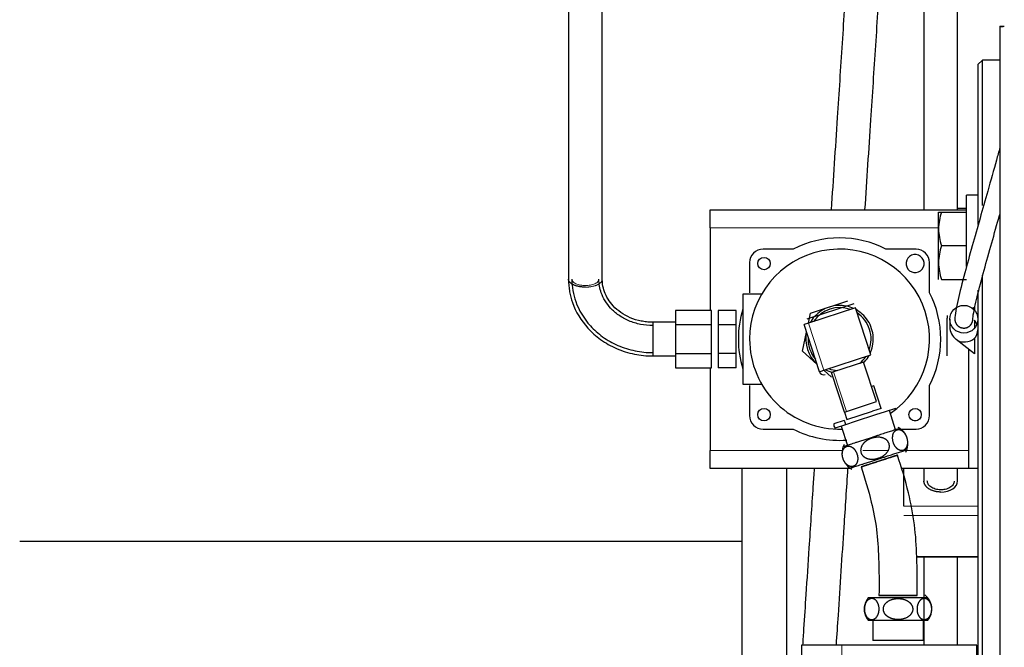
# Model space of a CAD drawing. Header units: inches. Extents: x 0 to 29700, y -16 to 21000.
# Tile 54 of 256: x 8160 to 8598, y 9854 to 10133. Entities that reach past the tile are written whole.
import ezdxf

# ---------------------------------------------------------------- set-up
doc = ezdxf.new("R2010")
doc.units = ezdxf.units.IN
doc.layers.add('254', color=7, linetype='Continuous', true_color=0xffffff)

msp = doc.modelspace()

# ---------------------------------------------------------------- linework, layer by layer
at = {"layer": '254', "color": 2, "linetype": 'Continuous', "lineweight": 25}
for p, q in [((8595.989, 10129.612), (8595.989, 8659.512)), ((8588.251, 10114.562), (8586.251, 10112.562)), ((8586.251, 10112.562), (8586.251, 10041.44)), ((8595.989, 10114.562), (8588.251, 10114.562)), ((8588.251, 10049.985), (8588.251, 10114.562)), ((8586.251, 10054.539), (8581.251, 10054.539)), ((8581.251, 10022.905), (8581.251, 10054.539)), ((8467.251, 10048.062), (8581.25, 10048.062)), ((8467.251, 10040.062), (8467.251, 10048.062)), ((8568.751, 10039.539), (8568.751, 10047.039)), ((8570.09, 10047.039), (8581.251, 10047.039)), ((8577.251, 10048.769), (8581.251, 10048.769)), ((8467.251, 10040.062), (8467.251, 10003.263)), ((8568.751, 10024.539), (8568.751, 10039.539)), ((8504.135, 10030.562), (8490.751, 10030.562)), ((8558.751, 10030.562), (8545.366, 10030.562)), ((8581.251, 10032.039), (8570.09, 10032.039)), ((8484.751, 10024.562), (8484.751, 10011.178)), ((8564.751, 10011.178), (8564.751, 10024.562)), ((8568.751, 10017.039), (8568.751, 10024.539)), ((8570.09, 10017.039), (8581.251, 10017.039)), ((8588.251, 8674.562), (8588.251, 10019.029)), ((8586.251, 10012.288), (8586.251, 8676.562)), ((8490.11, 10010.562), (8481.751, 10010.562)), ((8481.751, 10010.562), (8481.751, 9970.562)), ((8511.879, 10002.152), (8528.352, 10007.504)), ((8467.751, 10003.264), (8451.751, 10003.264)), ((8451.751, 10003.264), (8451.751, 9996.913)), ((8467.751, 9996.913), (8467.751, 10003.264)), ((8470.751, 10003.264), (8470.751, 9996.913)), ((8478.751, 10003.264), (8470.751, 10003.264)), ((8478.751, 9996.913), (8478.751, 10003.264)), ((8510.272, 9999.527), (8531.195, 10006.325)), ((8531.813, 10004.423), (8510.89, 9997.624)), ((8538.611, 9983.5), (8531.813, 10004.423)), ((8583.841, 10004.269), (8584.751, 10004.717)), ((8584.751, 10004.717), (8584.751, 10003.413)), ((8510.919, 9997.634), (8511.879, 10002.152)), ((8572.651, 10001.12), (8572.651, 9999.914)), ((8572.651, 9992.12), (8572.651, 9999.914)), ((8573.751, 9999.413), (8573.751, 9995.94)), ((8584.751, 9998.938), (8584.751, 9995.412)), ((8451.751, 9996.913), (8451.751, 9984.211)), ((8467.751, 9996.913), (8451.751, 9996.913)), ((8467.751, 9984.211), (8467.751, 9996.913)), ((8470.751, 9996.913), (8470.751, 9984.211)), ((8478.751, 9996.913), (8470.751, 9996.913)), ((8478.751, 9984.211), (8478.751, 9996.913)), ((8508.278, 9985.21), (8510.074, 9993.662)), ((8510.89, 9997.624), (8508.988, 9997.006)), ((8515.786, 9976.083), (8508.988, 9997.006)), ((8572.651, 9984.325), (8572.651, 9992.12)), ((8584.751, 9984.037), (8576.613, 9990.36)), ((8584.751, 9990.938), (8584.751, 9984.037)), ((8514.699, 9979.428), (8508.278, 9985.21)), ((8582.251, 9941.062), (8582.251, 9985.98)), ((8451.751, 9984.211), (8451.751, 9977.86)), ((8451.751, 9984.211), (8467.751, 9984.211)), ((8467.751, 9977.86), (8467.751, 9984.211)), ((8470.751, 9984.211), (8470.751, 9977.86)), ((8478.751, 9984.211), (8470.751, 9984.211)), ((8478.751, 9977.86), (8478.751, 9984.211)), ((8517.688, 9976.701), (8538.611, 9983.5)), ((8572.651, 9983.12), (8572.651, 9984.325)), ((8451.751, 9977.86), (8467.751, 9977.86)), ((8467.251, 9977.861), (8467.251, 9941.062)), ((8478.751, 9977.86), (8470.751, 9977.86)), ((8515.786, 9976.083), (8517.688, 9976.701)), ((8521.15, 9973.62), (8517.717, 9976.711)), ((8522.111, 9976.035), (8521.159, 9975.726)), ((8535.425, 9980.361), (8522.111, 9976.035)), ((8541.142, 9962.767), (8535.425, 9980.361)), ((8526.876, 9958.132), (8521.159, 9975.726)), ((8481.751, 9970.562), (8490.11, 9970.562)), ((8484.751, 9969.947), (8484.751, 9956.562)), ((8539.93, 9969.733), (8538.979, 9969.424)), ((8543.175, 9959.747), (8539.93, 9969.733)), ((8564.751, 9956.562), (8564.751, 9969.947)), ((8527.827, 9958.441), (8541.142, 9962.767)), ((8527.958, 9954.803), (8539.371, 9958.511)), ((8543.175, 9959.747), (8539.371, 9958.511)), ((8549.587, 9959.728), (8545.02, 9958.244)), ((8549.665, 9950.29), (8546.884, 9958.849)), ((8549.811, 9959.801), (8549.587, 9959.728)), ((8526.73, 9954.404), (8522.164, 9952.92)), ((8526.876, 9958.132), (8527.827, 9958.441)), ((8526.876, 9958.132), (8527.958, 9954.803)), ((8540.751, 9956.857), (8531.618, 9953.889)), ((8545.02, 9958.244), (8540.751, 9956.857)), ((8558.731, 9954.252), (8557.955, 9954.252)), ((8490.751, 9950.562), (8504.135, 9950.562)), ((8522.557, 9950.945), (8522.782, 9951.018)), ((8527.348, 9952.502), (8522.782, 9951.018)), ((8525.485, 9951.897), (8528.266, 9943.337)), ((8531.618, 9953.889), (8527.348, 9952.502)), ((8549.576, 9950.562), (8550.503, 9950.562)), ((8552.046, 9950.562), (8558.751, 9950.562)), ((8467.251, 9933.062), (8467.251, 9941.062)), ((8582.251, 9933.062), (8582.251, 9941.062)), ((8529.692, 9933.062), (8467.251, 9933.062)), ((8481.251, 9933.062), (8481.251, 9900.562)), ((8501.251, 9747.351), (8501.251, 9933.057)), ((8582.251, 9933.062), (8552.178, 9933.062)), ((8553.251, 9916.372), (8553.251, 9933.062)), ((8586.251, 9933.062), (8582.251, 9933.062)), ((8481.251, 9900.562), (8160.241, 9900.562)), ((8481.251, 9900.562), (8481.251, 9723.051)), ((8559.065, 9893.976), (8586.251, 9893.976)), ((8586.251, 9893.666), (8559.08, 9893.666)), ((8539.501, 9865.562), (8539.501, 9856.562)), ((8562.001, 9856.562), (8562.001, 9865.562)), ((8507.751, 9854.562), (8507.751, 9848.562)), ((8525.751, 9854.562), (8507.751, 9854.562)), ((8585.751, 9854.562), (8525.751, 9854.562)), ((8562.001, 9856.562), (8539.501, 9856.562)), ((8585.751, 9848.562), (8585.751, 9854.562))]:
    msp.add_line(p, q, dxfattribs=at)
at = {"layer": '254', "color": 110, "linetype": 'Continuous', "lineweight": 13}
for p, q in [((8568.749, 10040.062), (8467.251, 10040.062)), ((8510.89, 9997.624), (8517.688, 9976.701)), ((8522.111, 9976.035), (8527.827, 9958.441)), ((8467.251, 9941.062), (8525.938, 9941.062)), ((8535.129, 9941.062), (8546.381, 9941.062)), ((8553.625, 9941.062), (8582.251, 9941.062)), ((8586.251, 9916.372), (8553.251, 9916.372)), ((8586.251, 9912.141), (8553.251, 9912.141)), ((8525.751, 9854.562), (8525.751, 9848.562))]:
    msp.add_line(p, q, dxfattribs=at)
at = {"layer": '254', "color": 2, "linetype": 'Continuous', "lineweight": 25}
for centre in [(8491.163, 10024.15), (8491.163, 9956.974), (8558.338, 9956.974)]:
    msp.add_circle(centre, 2.75, dxfattribs=at)
for centre, radius, start, end in [((8524.751, 9990.562), 45, 62.73396, 117.26604), ((8490.751, 10024.562), 6, 90, 180), ((8524.751, 9990.562), 40, 304.335, 180), ((8558.751, 10024.562), 6, 0, 90), ((8558.338, 10024.15), 4, 157.48548, 217.48548), ((8558.338, 10024.15), 4, 97.48548, 157.48548), ((8558.338, 10024.15), 4, 37.48548, 97.48548), ((8558.338, 10024.15), 4, 337.48548, 37.48548), ((8558.338, 10024.15), 4, 217.48548, 277.48548), ((8558.338, 10024.15), 4, 277.48548, 337.48548), ((8524.751, 9990.562), 45, 332.73396, 27.26604), ((8524.751, 9990.562), 45, 162.85392, 197.14608), ((8524.751, 9990.562), 14, 69.78938, 146.21625), ((8524.751, 9990.562), 15, 78.07357, 137.92643), ((8524.751, 9990.562), 15, 65.16635, 78.07357), ((8524.751, 9990.562), 15, 47.92643, 60.83365), ((8524.751, 9990.562), 15, 137.92643, 150.83365), ((8524.751, 9990.562), 14, 18, 56.21625), ((8524.751, 9990.562), 15, 18, 47.92643), ((8524.751, 9990.562), 15, 168.07357, 227.92643), ((8524.751, 9990.562), 14, 339.78375, 18), ((8524.751, 9990.562), 15, 348.07357, 18), ((8524.751, 9990.562), 40, 180, 271.67062), ((8524.751, 9990.562), 14, 176.21437, 219.78563), ((8524.751, 9990.562), 15, 335.16635, 348.07357), ((8524.751, 9990.562), 14, 309.78562, 326.21063), ((8524.751, 9990.562), 15, 315.81756, 317.92643), ((8524.751, 9990.562), 15, 317.92643, 330.83365), ((8517.688, 9976.701), 2, 198, 288), ((8524.751, 9990.562), 15, 245.16635, 258.07357), ((8524.751, 9990.562), 14, 249.78375, 266.20875), ((8490.751, 9956.562), 6, 180, 270), ((8558.751, 9956.562), 6, 270, 0), ((8524.751, 9990.562), 45, 242.73396, 274.08565), ((8547.168, 9944.221), 8, 331.00955, 62.5582), ((8533.853, 9939.895), 8, 151.00955, 181.82569), ((8533.853, 9939.895), 8, 215.55278, 242.5582), ((8543.751, 9870.562), 8, 141.24964, 218.7522), ((8557.751, 9870.562), 8, 321.24964, 51.9983)]:
    msp.add_arc(centre, radius, start, end, dxfattribs=at)
msp.add_ellipse((8580.001, 9999.413), major_axis=(6.25, 0), ratio=0.9848078, dxfattribs=at)
for centre, major_axis, ratio, start_param, end_param in [((8580.001, 9995.613), (4.795, -4.629), 0.8660094, 1.0813845, 1.4038753), ((8580.001, 9995.052), (4.795, -4.629), 0.8660094, 3.837998, 4.8360335), ((8580.001, 9995.613), (4.795, -4.629), 0.8660094, 5.517876, 6.9795907), ((8580.001, 9997.561), (-0.818, -8.254), 0.7506925, 5.8417144, 6.5235568), ((8569.751, 9927.483), (7.5, 0), 0.6535779, 4.7123889, 6.2828907)]:
    msp.add_ellipse(centre, major_axis=major_axis, ratio=ratio, start_param=start_param, end_param=end_param, dxfattribs=at)
for points, knots in [([(8562.251, 10161.858), (8562.251, 10149.5), (8562.251, 10127.195), (8562.251, 10097.356), (8562.251, 10074.363), (8562.251, 10058.736), (8562.251, 10050.643), (8562.251, 10048.061)], [0, 0, 0, 0, 0.3257883, 0.5880051, 0.7866545, 0.9319279, 1, 1, 1, 1]), ([(8577.251, 10048.06), (8577.251, 10048.673), (8577.251, 10056.291), (8577.251, 10072.465), (8577.251, 10098.129), (8577.251, 10128.443), (8577.251, 10150.201), (8577.251, 10161.854)], [0, 0, 0, 0, 0.0161619, 0.2008459, 0.4263819, 0.6927701, 1, 1, 1, 1]), ([(8404.251, 10157.984), (8404.251, 10146.246), (8404.251, 10122.773), (8404.251, 10087.563), (8404.251, 10052.353), (8404.251, 10028.88), (8404.251, 10017.143)], [0, 0, 0, 0, 0.2500096, 0.5000054, 0.7500011, 1, 1, 1, 1]), ([(8419.251, 10017.145), (8419.251, 10024.969), (8419.251, 10040.617), (8419.251, 10064.089), (8419.251, 10087.562), (8419.251, 10111.034), (8419.251, 10134.505), (8419.251, 10150.152), (8419.251, 10157.974)], [0, 0, 0, 0, 0.1666657, 0.3333397, 0.5000138, 0.6666879, 0.8333618, 1, 1, 1, 1]), ([(8528.049, 10155.118), (8527.326, 10144.107), (8525.878, 10122.085), (8523.533, 10086.4), (8521.912, 10061.726), (8521.014, 10048.064)], [0, 0, 0, 0, 0.3085645, 0.6171291, 1, 1, 1, 1]), ([(8536.046, 10048.063), (8536.922, 10061.398), (8538.522, 10085.744), (8540.846, 10121.101), (8542.293, 10143.124), (8543.017, 10154.135)], [0, 0, 0, 0, 0.3771533, 0.6885767, 1, 1, 1, 1]), ([(8597.987, 10129.562), (8597.694, 10129.562), (8597.427, 10129.562), (8596.956, 10129.562), (8596.751, 10129.562), (8596.411, 10129.562), (8596.275, 10129.562), (8596.08, 10129.562), (8596.02, 10129.562), (8595.976, 10129.562), (8595.993, 10129.562), (8596.104, 10129.562), (8596.198, 10129.562), (8596.458, 10129.562), (8596.624, 10129.562), (8597.024, 10129.562), (8597.257, 10129.562), (8597.519, 10129.562)], [0, 0, 0, 0, 0.125, 0.125, 0.25, 0.25, 0.375, 0.375, 0.5, 0.5, 0.625, 0.625, 0.75, 0.75, 0.875, 0.875, 1, 1, 1, 1]), ([(8596.024, 10075.675), (8595.536, 10073.887), (8593.858, 10067.794), (8590.849, 10057.137), (8587.118, 10044.05), (8583.573, 10031.534), (8580.055, 10018.762), (8577.576, 10009.002), (8576.258, 10002.589), (8575.997, 10000.305), (8576.001, 9999.477)], [0, 0, 0, 0, 0.0648991, 0.2121664, 0.3361902, 0.4656341, 0.6034507, 0.7731926, 0.8772555, 1, 1, 1, 1]), ([(8584, 9999.348), (8583.988, 9999.906), (8584.226, 10001.753), (8585.467, 10007.591), (8587.893, 10017.102), (8591.422, 10029.894), (8594.154, 10039.535), (8595.665, 10044.847), (8595.987, 10045.979)], [0, 0, 0, 0, 0.1745057, 0.3228919, 0.5658, 0.763644, 0.9496982, 1, 1, 1, 1]), ([(8404.251, 10017.143), (8404.251, 10016.131), (8404.341, 10014.274), (8404.827, 10010.794), (8406.579, 10004.155), (8411.118, 9996.61), (8418.436, 9990.12), (8425.489, 9986.129), (8433.461, 9983.622), (8438.954, 9983.069), (8441.751, 9983.062)], [0, 0, 0, 0, 0.0560187, 0.1033785, 0.195314, 0.4369735, 0.5730205, 0.7149421, 0.858707, 1, 1, 1, 1]), ([(8405.751, 10017.144), (8405.786, 10013.686), (8407.01, 10006.377), (8412.323, 9997.54), (8419.336, 9991.339), (8426.104, 9987.507), (8433.769, 9985.101), (8439.057, 9984.57), (8441.751, 9984.563)], [0, 0, 0, 0, 0.1944153, 0.4360243, 0.5721025, 0.7142053, 0.8582867, 1, 1, 1, 1]), ([(8441.751, 9996.561), (8439.879, 9996.566), (8436.237, 9996.922), (8431.03, 9998.521), (8426.511, 10001.03), (8421.914, 10005.019), (8418.524, 10010.6), (8417.759, 10015.059), (8417.75, 10017.144)], [0, 0, 0, 0, 0.1449713, 0.2909371, 0.4337587, 0.5694413, 0.8085735, 1, 1, 1, 1]), ([(8441.751, 9998.062), (8441.448, 9998.062), (8440.906, 9998.071), (8439.938, 9998.117), (8438.511, 9998.238), (8435.623, 9998.681), (8431.647, 9999.898), (8427.403, 10002.239), (8423.108, 10005.962), (8420.399, 10010.391), (8419.46, 10014.217), (8419.273, 10016.069), (8419.251, 10016.824), (8419.251, 10017.145)], [0, 0, 0, 0, 0.0253363, 0.0453398, 0.0812269, 0.1456333, 0.2917604, 0.4344771, 0.5700296, 0.8085054, 0.9215815, 0.9665865, 1, 1, 1, 1]), ([(8441.751, 9996.561), (8441.751, 9996.561), (8441.751, 9996.507), (8441.751, 9996.205), (8441.751, 9995.551), (8441.751, 9994.616), (8441.751, 9992.408), (8441.751, 9989.879), (8441.751, 9988.407), (8441.751, 9987.781)], [0, 0, 0, 0, 0.0478748, 0.2382998, 0.2382998, 0.4287249, 0.6191499, 0.809575, 1, 1, 1, 1]), ([(8527.348, 9952.502), (8527.399, 9952.794), (8527.39, 9953.166), (8527.156, 9953.889), (8526.943, 9954.197), (8526.73, 9954.404)], [0, 0, 0, 0, 0.5, 0.5, 1, 1, 1, 1]), ([(8522.164, 9952.92), (8522.114, 9952.631), (8522.121, 9952.259), (8522.358, 9951.529), (8522.57, 9951.224), (8522.782, 9951.018)], [0, 0, 0, 0, 0.5, 0.5, 1, 1, 1, 1]), ([(8554.739, 9946.681), (8554.783, 9946.544), (8554.864, 9946.266), (8554.958, 9945.847), (8555.024, 9945.429), (8555.062, 9945.013), (8555.07, 9944.668), (8555.062, 9944.391), (8555.047, 9944.18), (8555.026, 9943.977), (8554.997, 9943.782), (8554.961, 9943.594), (8554.919, 9943.413), (8554.871, 9943.24), (8554.817, 9943.074), (8554.766, 9942.94), (8554.722, 9942.834), (8554.686, 9942.753), (8554.649, 9942.674), (8554.611, 9942.598), (8554.571, 9942.524), (8554.53, 9942.452), (8554.489, 9942.382), (8554.446, 9942.314), (8554.402, 9942.249), (8554.357, 9942.185), (8554.311, 9942.123), (8554.264, 9942.064), (8554.216, 9942.006), (8554.168, 9941.951), (8554.118, 9941.897), (8554.067, 9941.845), (8554.016, 9941.795), (8553.964, 9941.747), (8553.91, 9941.701), (8553.856, 9941.657), (8553.801, 9941.614), (8553.746, 9941.573), (8553.689, 9941.534), (8553.632, 9941.497), (8553.573, 9941.461), (8553.514, 9941.427), (8553.454, 9941.395), (8553.393, 9941.365), (8553.331, 9941.336), (8553.268, 9941.308), (8553.205, 9941.283), (8553.14, 9941.259), (8553.037, 9941.224), (8552.895, 9941.183), (8552.711, 9941.145), (8552.525, 9941.121), (8552.336, 9941.111), (8552.144, 9941.116), (8551.915, 9941.139), (8551.648, 9941.19), (8551.342, 9941.286), (8551.035, 9941.42), (8550.773, 9941.568), (8550.559, 9941.709), (8550.394, 9941.83), (8550.234, 9941.961), (8550.077, 9942.101), (8549.925, 9942.251), (8549.776, 9942.412), (8549.632, 9942.582), (8549.479, 9942.778), (8549.32, 9943.001), (8549.158, 9943.253), (8549.007, 9943.515), (8548.868, 9943.786), (8548.741, 9944.066), (8548.626, 9944.354), (8548.509, 9944.687), (8548.397, 9945.066), (8548.301, 9945.489), (8548.234, 9945.912), (8548.195, 9946.334), (8548.187, 9946.736), (8548.203, 9947.113), (8548.242, 9947.463), (8548.304, 9947.798), (8548.39, 9948.12), (8548.49, 9948.399), (8548.595, 9948.641), (8548.7, 9948.845), (8548.815, 9949.035), (8548.939, 9949.211), (8549.073, 9949.374), (8549.238, 9949.545), (8549.437, 9949.717), (8549.673, 9949.878), (8549.923, 9950.009), (8550.152, 9950.098), (8550.354, 9950.156), (8550.524, 9950.193), (8550.696, 9950.218), (8550.87, 9950.23), (8551.046, 9950.23), (8551.224, 9950.218), (8551.405, 9950.192), (8551.588, 9950.153), (8551.774, 9950.1), (8551.963, 9950.033), (8552.154, 9949.951), (8552.347, 9949.853), (8552.5, 9949.763), (8552.612, 9949.691), (8552.683, 9949.643), (8552.754, 9949.593), (8552.824, 9949.54), (8552.895, 9949.486), (8552.965, 9949.429), (8553.035, 9949.369), (8553.105, 9949.307), (8553.175, 9949.243), (8553.244, 9949.176), (8553.313, 9949.107), (8553.382, 9949.035), (8553.451, 9948.961), (8553.519, 9948.884), (8553.587, 9948.805), (8553.654, 9948.722), (8553.721, 9948.637), (8553.823, 9948.503), (8553.955, 9948.315), (8554.114, 9948.065), (8554.262, 9947.805), (8554.399, 9947.537), (8554.525, 9947.259), (8554.639, 9946.974), (8554.707, 9946.779), (8554.739, 9946.681)], [0, 0, 0, 0, 0.0121862, 0.0243622, 0.0366675, 0.0492304, 0.0621609, 0.0692532, 0.0762924, 0.0832922, 0.0902662, 0.0972272, 0.1041876, 0.1111591, 0.1181525, 0.1251779, 0.1289874, 0.1327831, 0.1365664, 0.1403383, 0.1441002, 0.1478533, 0.1515987, 0.1553377, 0.1590713, 0.1628007, 0.166527, 0.1702514, 0.1739748, 0.1776983, 0.181423, 0.1851499, 0.1888799, 0.1926141, 0.1963533, 0.2000985, 0.2038506, 0.2076105, 0.2113791, 0.2151571, 0.2189455, 0.222745, 0.2265565, 0.2303806, 0.2342183, 0.2380701, 0.241937, 0.2458195, 0.2497184, 0.2603026, 0.2707741, 0.281162, 0.2914965, 0.3018079, 0.3121271, 0.3279549, 0.3434956, 0.3588978, 0.3743099, 0.3826694, 0.3908201, 0.3987897, 0.4066062, 0.4142971, 0.4218894, 0.4294097, 0.4368834, 0.4462935, 0.4554697, 0.4644637, 0.4733266, 0.4821096, 0.4908631, 0.4996362, 0.5119149, 0.5241931, 0.5366087, 0.549302, 0.5624146, 0.5743886, 0.5865257, 0.5989345, 0.6117273, 0.6250186, 0.6353119, 0.6455874, 0.6558893, 0.6662626, 0.6767523, 0.687403, 0.7029113, 0.7184322, 0.7340694, 0.7499239, 0.7598201, 0.7696173, 0.7793277, 0.7889642, 0.7985403, 0.8080705, 0.8175698, 0.8270542, 0.8365406, 0.8460469, 0.8555914, 0.8651937, 0.8748738, 0.8783879, 0.881893, 0.8853902, 0.8888808, 0.892366, 0.8958471, 0.8993256, 0.9028029, 0.9062805, 0.9097598, 0.9132425, 0.9167302, 0.9202245, 0.923727, 0.9272394, 0.9307635, 0.934301, 0.9378536, 0.9471288, 0.956202, 0.9651102, 0.9738957, 0.9826055, 0.9912896, 1, 1, 1, 1]), ([(8534.292, 9940.038), (8534.248, 9940.175), (8534.176, 9940.455), (8534.122, 9940.887), (8534.122, 9941.327), (8534.176, 9941.773), (8534.264, 9942.149), (8534.36, 9942.455), (8534.448, 9942.69), (8534.548, 9942.918), (8534.659, 9943.14), (8534.78, 9943.356), (8534.912, 9943.565), (8535.053, 9943.769), (8535.204, 9943.966), (8535.34, 9944.128), (8535.455, 9944.258), (8535.547, 9944.357), (8535.64, 9944.454), (8535.735, 9944.548), (8535.832, 9944.641), (8535.93, 9944.731), (8536.029, 9944.82), (8536.13, 9944.907), (8536.232, 9944.991), (8536.336, 9945.074), (8536.441, 9945.155), (8536.547, 9945.233), (8536.655, 9945.31), (8536.763, 9945.386), (8536.874, 9945.459), (8536.985, 9945.53), (8537.098, 9945.6), (8537.212, 9945.668), (8537.327, 9945.735), (8537.443, 9945.799), (8537.561, 9945.862), (8537.68, 9945.923), (8537.799, 9945.983), (8537.921, 9946.041), (8538.043, 9946.097), (8538.166, 9946.152), (8538.291, 9946.205), (8538.417, 9946.257), (8538.543, 9946.307), (8538.671, 9946.356), (8538.801, 9946.402), (8538.931, 9946.448), (8539.137, 9946.517), (8539.42, 9946.603), (8539.78, 9946.698), (8540.141, 9946.779), (8540.503, 9946.845), (8540.866, 9946.896), (8541.296, 9946.938), (8541.789, 9946.96), (8542.344, 9946.945), (8542.89, 9946.889), (8543.347, 9946.805), (8543.714, 9946.713), (8543.992, 9946.629), (8544.259, 9946.533), (8544.515, 9946.425), (8544.761, 9946.305), (8544.997, 9946.173), (8545.223, 9946.029), (8545.457, 9945.86), (8545.695, 9945.662), (8545.928, 9945.433), (8546.137, 9945.19), (8546.323, 9944.934), (8546.483, 9944.665), (8546.619, 9944.384), (8546.744, 9944.054), (8546.844, 9943.671), (8546.902, 9943.236), (8546.906, 9942.792), (8546.856, 9942.341), (8546.755, 9941.904), (8546.613, 9941.486), (8546.435, 9941.091), (8546.218, 9940.705), (8545.96, 9940.328), (8545.689, 9939.992), (8545.418, 9939.697), (8545.156, 9939.441), (8544.881, 9939.199), (8544.591, 9938.97), (8544.288, 9938.752), (8543.923, 9938.516), (8543.495, 9938.27), (8542.999, 9938.024), (8542.486, 9937.807), (8542.024, 9937.643), (8541.621, 9937.519), (8541.285, 9937.429), (8540.949, 9937.351), (8540.612, 9937.285), (8540.276, 9937.233), (8539.939, 9937.194), (8539.602, 9937.169), (8539.265, 9937.158), (8538.928, 9937.162), (8538.59, 9937.18), (8538.252, 9937.215), (8537.915, 9937.266), (8537.65, 9937.32), (8537.458, 9937.366), (8537.337, 9937.398), (8537.218, 9937.432), (8537.099, 9937.469), (8536.982, 9937.508), (8536.865, 9937.55), (8536.75, 9937.595), (8536.636, 9937.642), (8536.523, 9937.692), (8536.411, 9937.745), (8536.301, 9937.801), (8536.191, 9937.86), (8536.084, 9937.921), (8535.977, 9937.986), (8535.872, 9938.053), (8535.768, 9938.124), (8535.666, 9938.197), (8535.512, 9938.314), (8535.313, 9938.481), (8535.082, 9938.708), (8534.875, 9938.948), (8534.691, 9939.201), (8534.531, 9939.468), (8534.397, 9939.746), (8534.324, 9939.94), (8534.292, 9940.038)], [0, 0, 0, 0, 0.0121862, 0.0243622, 0.0366675, 0.0492304, 0.0621609, 0.0692532, 0.0762924, 0.0832922, 0.0902662, 0.0972272, 0.1041876, 0.1111591, 0.1181525, 0.1251779, 0.1289874, 0.1327831, 0.1365664, 0.1403383, 0.1441002, 0.1478533, 0.1515987, 0.1553377, 0.1590713, 0.1628007, 0.166527, 0.1702514, 0.1739748, 0.1776983, 0.181423, 0.1851499, 0.1888799, 0.1926141, 0.1963533, 0.2000985, 0.2038506, 0.2076105, 0.2113791, 0.2151571, 0.2189455, 0.222745, 0.2265565, 0.2303806, 0.2342183, 0.2380701, 0.241937, 0.2458195, 0.2497184, 0.2603026, 0.2707741, 0.281162, 0.2914965, 0.3018079, 0.3121271, 0.3279549, 0.3434956, 0.3588978, 0.3743099, 0.3826694, 0.3908201, 0.3987897, 0.4066062, 0.4142971, 0.4218894, 0.4294097, 0.4368834, 0.4462935, 0.4554697, 0.4644637, 0.4733266, 0.4821096, 0.4908631, 0.4996362, 0.5119149, 0.5241931, 0.5366087, 0.549302, 0.5624146, 0.5743886, 0.5865257, 0.5989345, 0.6117273, 0.6250186, 0.6353119, 0.6455874, 0.6558893, 0.6662626, 0.6767523, 0.687403, 0.7029113, 0.7184322, 0.7340694, 0.7499239, 0.7598201, 0.7696173, 0.7793277, 0.7889642, 0.7985403, 0.8080705, 0.8175698, 0.8270542, 0.8365406, 0.8460469, 0.8555914, 0.8651937, 0.8748738, 0.8783879, 0.881893, 0.8853902, 0.8888808, 0.892366, 0.8958471, 0.8993256, 0.9028029, 0.9062805, 0.9097598, 0.9132425, 0.9167302, 0.9202245, 0.923727, 0.9272394, 0.9307635, 0.934301, 0.9378536, 0.9471288, 0.956202, 0.9651102, 0.9738957, 0.9826055, 0.9912896, 1, 1, 1, 1]), ([(8530.833, 9934.01), (8530.953, 9934.049), (8531.186, 9934.144), (8531.511, 9934.339), (8531.787, 9934.569), (8532.019, 9934.82), (8532.21, 9935.081), (8532.378, 9935.371), (8532.499, 9935.637), (8532.584, 9935.863), (8532.639, 9936.036), (8532.688, 9936.213), (8532.73, 9936.395), (8532.765, 9936.581), (8532.792, 9936.772), (8532.812, 9936.968), (8532.825, 9937.167), (8532.831, 9937.35), (8532.831, 9937.514), (8532.827, 9937.659), (8532.819, 9937.804), (8532.808, 9937.951), (8532.794, 9938.1), (8532.775, 9938.249), (8532.743, 9938.469), (8532.69, 9938.759), (8532.605, 9939.116), (8532.509, 9939.439), (8532.408, 9939.727), (8532.307, 9939.982), (8532.196, 9940.234), (8532.062, 9940.505), (8531.906, 9940.789), (8531.725, 9941.081), (8531.572, 9941.298), (8531.453, 9941.453), (8531.372, 9941.554), (8531.29, 9941.651), (8531.206, 9941.746), (8531.121, 9941.837), (8531.035, 9941.925), (8530.947, 9942.01), (8530.859, 9942.091), (8530.769, 9942.17), (8530.677, 9942.245), (8530.584, 9942.317), (8530.49, 9942.386), (8530.395, 9942.451), (8530.263, 9942.537), (8530.096, 9942.635), (8529.892, 9942.737), (8529.687, 9942.822), (8529.482, 9942.892), (8529.276, 9942.945), (8529.009, 9942.992), (8528.685, 9943.012), (8528.309, 9942.979), (8527.993, 9942.9), (8527.733, 9942.803), (8527.529, 9942.705), (8527.336, 9942.589), (8527.154, 9942.456), (8526.978, 9942.301), (8526.81, 9942.123), (8526.651, 9941.921), (8526.507, 9941.7), (8526.377, 9941.46), (8526.279, 9941.24), (8526.207, 9941.048), (8526.155, 9940.894), (8526.11, 9940.735), (8526.07, 9940.573), (8526.036, 9940.408), (8526.008, 9940.239), (8525.985, 9940.066), (8525.968, 9939.89), (8525.957, 9939.71), (8525.952, 9939.546), (8525.952, 9939.402), (8525.955, 9939.276), (8525.96, 9939.15), (8525.968, 9939.022), (8525.979, 9938.893), (8525.993, 9938.763), (8526.009, 9938.631), (8526.04, 9938.424), (8526.091, 9938.14), (8526.176, 9937.781), (8526.281, 9937.429), (8526.403, 9937.084), (8526.545, 9936.746), (8526.702, 9936.42), (8526.872, 9936.109), (8527.053, 9935.817), (8527.211, 9935.593), (8527.339, 9935.426), (8527.434, 9935.309), (8527.531, 9935.196), (8527.629, 9935.088), (8527.73, 9934.984), (8527.832, 9934.884), (8527.936, 9934.789), (8528.041, 9934.698), (8528.149, 9934.612), (8528.258, 9934.529), (8528.369, 9934.452), (8528.502, 9934.365), (8528.655, 9934.274), (8528.83, 9934.183), (8529.004, 9934.104), (8529.18, 9934.037), (8529.355, 9933.983), (8529.531, 9933.94), (8529.777, 9933.897), (8530.092, 9933.877), (8530.468, 9933.91), (8530.712, 9933.971), (8530.833, 9934.01)], [0, 0, 0, 0, 0.0214276, 0.0422899, 0.0627208, 0.0787698, 0.0944309, 0.10979, 0.1249382, 0.1323776, 0.1396625, 0.146807, 0.153826, 0.1607355, 0.167552, 0.1742929, 0.1809759, 0.1876195, 0.1921702, 0.1966895, 0.2011847, 0.2056633, 0.2101327, 0.2146005, 0.2190742, 0.229653, 0.2400373, 0.2503417, 0.2580407, 0.2657872, 0.2736303, 0.2816174, 0.2919956, 0.3023977, 0.3129166, 0.3171685, 0.321435, 0.3257209, 0.3300309, 0.3343698, 0.3387422, 0.3431527, 0.3476057, 0.3521054, 0.3566561, 0.3612617, 0.3659261, 0.3706531, 0.3754462, 0.3855128, 0.3956727, 0.4059538, 0.4163829, 0.4269857, 0.4377866, 0.458158, 0.4789148, 0.5001891, 0.5130393, 0.5256552, 0.5380633, 0.5502919, 0.5623704, 0.5752455, 0.58788, 0.6003176, 0.6126039, 0.6247864, 0.6314818, 0.6380511, 0.6445048, 0.6508534, 0.6571082, 0.6632811, 0.6693843, 0.6754305, 0.6814328, 0.6874044, 0.6913673, 0.6953099, 0.6992373, 0.7031544, 0.7070661, 0.7109775, 0.7148935, 0.7188192, 0.7294475, 0.7398496, 0.7501406, 0.760409, 0.7707657, 0.7813244, 0.7916944, 0.8021145, 0.8126783, 0.8176486, 0.8226396, 0.8276592, 0.8327148, 0.8378141, 0.8429644, 0.8481726, 0.8534457, 0.8587902, 0.8642125, 0.8697186, 0.8753144, 0.883951, 0.8926388, 0.9013951, 0.9102369, 0.9191805, 0.928242, 0.9374365, 0.95778, 0.9785901, 1, 1, 1, 1]), ([(8527.456, 9935.297), (8527.442, 9935.313), (8527.409, 9935.353), (8527.357, 9935.418), (8527.298, 9935.493), (8527.208, 9935.612), (8527.089, 9935.779), (8526.946, 9935.998), (8526.812, 9936.223), (8526.688, 9936.454), (8526.572, 9936.69), (8526.466, 9936.933), (8526.368, 9937.181), (8526.31, 9937.35), (8526.282, 9937.435)], [0, 0, 0, 0, 0.0285895, 0.0706328, 0.1127097, 0.1548417, 0.2676692, 0.3773212, 0.4843167, 0.589214, 0.6926056, 0.79511, 0.8973617, 1, 1, 1, 1]), ([(8559.251, 9876.562), (8559.39, 9882.311), (8559.214, 9892.806), (8558.376, 9908.119), (8555.324, 9923.253), (8552.387, 9933.458), (8550.449, 9938.978)], [0, 0, 0, 0, 0.2714277, 0.4969802, 0.724492, 1, 1, 1, 1]), ([(8513.455, 9933.06), (8513.281, 9930.41), (8512.507, 9918.634), (8511.279, 9899.944), (8509.893, 9878.849), (8508.947, 9864.458), (8508.455, 9856.981), (8508.296, 9854.56)], [0, 0, 0, 0, 0.1012885, 0.4500399, 0.7142476, 0.9074641, 1, 1, 1, 1]), ([(8523.329, 9854.561), (8523.619, 9858.974), (8524.768, 9876.469), (8526.488, 9902.635), (8527.918, 9924.389), (8528.488, 9933.06)], [0, 0, 0, 0, 0.1686442, 0.6685965, 1, 1, 1, 1]), ([(8534.281, 9933.725), (8536.096, 9928.593), (8538.737, 9919.411), (8541.492, 9905.857), (8542.22, 9891.914), (8542.393, 9882.135), (8542.251, 9876.562)], [0, 0, 0, 0, 0.2798632, 0.4942524, 0.7126948, 1, 1, 1, 1]), ([(8575.75, 9927.45), (8575.749, 9927.406), (8575.748, 9927.361), (8575.716, 9926.856), (8575.395, 9925.866), (8573.933, 9924.509), (8571.741, 9923.67), (8570.204, 9923.545), (8568.792, 9923.584), (8567.276, 9923.793), (8565.201, 9924.75), (8563.959, 9926.135), (8563.746, 9927.089), (8563.751, 9927.512)], [0, 0, 0, 0, 0.011878, 0.011878, 0.1369092, 0.2619405, 0.3869717, 0.512003, 0.512003, 0.6370343, 0.7620655, 0.8870968, 1, 1, 1, 1]), ([(8542.329, 9870.562), (8542.328, 9870.418), (8542.319, 9870.129), (8542.277, 9869.701), (8542.207, 9869.283), (8542.111, 9868.876), (8542.01, 9868.545), (8541.917, 9868.284), (8541.84, 9868.088), (8541.758, 9867.902), (8541.672, 9867.725), (8541.582, 9867.557), (8541.488, 9867.399), (8541.39, 9867.249), (8541.288, 9867.108), (8541.198, 9866.995), (8541.123, 9866.908), (8541.065, 9866.842), (8541.006, 9866.779), (8540.946, 9866.718), (8540.886, 9866.66), (8540.826, 9866.604), (8540.766, 9866.55), (8540.705, 9866.499), (8540.643, 9866.45), (8540.581, 9866.404), (8540.519, 9866.36), (8540.457, 9866.317), (8540.394, 9866.277), (8540.331, 9866.24), (8540.267, 9866.204), (8540.203, 9866.17), (8540.139, 9866.139), (8540.074, 9866.109), (8540.009, 9866.082), (8539.943, 9866.056), (8539.877, 9866.033), (8539.811, 9866.011), (8539.745, 9865.991), (8539.678, 9865.974), (8539.611, 9865.958), (8539.543, 9865.944), (8539.475, 9865.932), (8539.407, 9865.922), (8539.339, 9865.913), (8539.27, 9865.907), (8539.201, 9865.902), (8539.132, 9865.899), (8539.023, 9865.897), (8538.876, 9865.903), (8538.69, 9865.923), (8538.507, 9865.958), (8538.325, 9866.007), (8538.145, 9866.071), (8537.934, 9866.163), (8537.696, 9866.295), (8537.434, 9866.481), (8537.182, 9866.703), (8536.977, 9866.924), (8536.817, 9867.125), (8536.698, 9867.291), (8536.586, 9867.465), (8536.481, 9867.647), (8536.382, 9867.837), (8536.29, 9868.035), (8536.205, 9868.242), (8536.12, 9868.475), (8536.037, 9868.737), (8535.962, 9869.027), (8535.9, 9869.322), (8535.852, 9869.623), (8535.817, 9869.928), (8535.795, 9870.237), (8535.787, 9870.59), (8535.798, 9870.986), (8535.838, 9871.417), (8535.905, 9871.841), (8535.998, 9872.254), (8536.114, 9872.639), (8536.246, 9872.992), (8536.392, 9873.313), (8536.555, 9873.613), (8536.735, 9873.892), (8536.916, 9874.127), (8537.091, 9874.324), (8537.255, 9874.486), (8537.424, 9874.632), (8537.598, 9874.76), (8537.776, 9874.873), (8537.985, 9874.986), (8538.227, 9875.087), (8538.5, 9875.168), (8538.777, 9875.215), (8539.022, 9875.229), (8539.233, 9875.222), (8539.407, 9875.204), (8539.58, 9875.175), (8539.751, 9875.133), (8539.92, 9875.078), (8540.086, 9875.011), (8540.25, 9874.931), (8540.412, 9874.838), (8540.571, 9874.73), (8540.728, 9874.608), (8540.883, 9874.47), (8541.034, 9874.317), (8541.152, 9874.185), (8541.236, 9874.081), (8541.288, 9874.014), (8541.34, 9873.944), (8541.39, 9873.873), (8541.44, 9873.799), (8541.488, 9873.723), (8541.536, 9873.645), (8541.582, 9873.565), (8541.628, 9873.482), (8541.672, 9873.397), (8541.716, 9873.31), (8541.758, 9873.22), (8541.799, 9873.128), (8541.84, 9873.034), (8541.879, 9872.937), (8541.917, 9872.839), (8541.954, 9872.737), (8542.009, 9872.578), (8542.079, 9872.358), (8542.155, 9872.071), (8542.218, 9871.779), (8542.267, 9871.481), (8542.303, 9871.178), (8542.324, 9870.871), (8542.329, 9870.665), (8542.329, 9870.562)], [0, 0, 0, 0, 0.0121862, 0.0243622, 0.0366675, 0.0492304, 0.0621609, 0.0692532, 0.0762924, 0.0832922, 0.0902662, 0.0972272, 0.1041876, 0.1111591, 0.1181525, 0.1251779, 0.1289874, 0.1327831, 0.1365664, 0.1403383, 0.1441002, 0.1478533, 0.1515987, 0.1553377, 0.1590713, 0.1628007, 0.166527, 0.1702514, 0.1739748, 0.1776983, 0.181423, 0.1851499, 0.1888799, 0.1926141, 0.1963533, 0.2000985, 0.2038506, 0.2076105, 0.2113791, 0.2151571, 0.2189455, 0.222745, 0.2265565, 0.2303806, 0.2342183, 0.2380701, 0.241937, 0.2458195, 0.2497184, 0.2603026, 0.2707741, 0.281162, 0.2914965, 0.3018079, 0.3121271, 0.3279549, 0.3434956, 0.3588978, 0.3743099, 0.3826694, 0.3908201, 0.3987897, 0.4066062, 0.4142971, 0.4218894, 0.4294097, 0.4368834, 0.4462935, 0.4554697, 0.4644637, 0.4733266, 0.4821096, 0.4908631, 0.4996362, 0.5119149, 0.5241931, 0.5366087, 0.549302, 0.5624146, 0.5743886, 0.5865257, 0.5989345, 0.6117273, 0.6250186, 0.6353119, 0.6455874, 0.6558893, 0.6662626, 0.6767523, 0.687403, 0.7029113, 0.7184322, 0.7340694, 0.7499239, 0.7598201, 0.7696173, 0.7793277, 0.7889642, 0.7985403, 0.8080705, 0.8175698, 0.8270542, 0.8365406, 0.8460469, 0.8555914, 0.8651937, 0.8748738, 0.8783879, 0.881893, 0.8853902, 0.8888808, 0.892366, 0.8958471, 0.8993256, 0.9028029, 0.9062805, 0.9097598, 0.9132425, 0.9167302, 0.9202245, 0.923727, 0.9272394, 0.9307635, 0.934301, 0.9378536, 0.9471288, 0.956202, 0.9651102, 0.9738957, 0.9826055, 0.9912896, 1, 1, 1, 1]), ([(8536.256, 9868.119), (8536.24, 9868.157), (8536.209, 9868.234), (8536.164, 9868.354), (8536.103, 9868.528), (8536.031, 9868.757), (8535.956, 9869.047), (8535.895, 9869.342), (8535.848, 9869.643), (8535.814, 9869.949), (8535.794, 9870.26), (8535.788, 9870.592), (8535.797, 9870.941), (8535.825, 9871.302), (8535.873, 9871.656), (8535.939, 9872.003), (8536.023, 9872.342), (8536.114, 9872.634), (8536.205, 9872.882), (8536.29, 9873.088), (8536.381, 9873.287), (8536.48, 9873.477), (8536.585, 9873.659), (8536.698, 9873.833), (8536.817, 9873.999), (8536.928, 9874.138), (8537.028, 9874.254), (8537.116, 9874.349), (8537.206, 9874.439), (8537.297, 9874.525), (8537.368, 9874.586), (8537.408, 9874.62), (8537.418, 9874.628)], [0, 0, 0, 0, 0.0178279, 0.0363671, 0.054848, 0.0955756, 0.1352221, 0.1740544, 0.2123565, 0.2504241, 0.2885586, 0.3270597, 0.3718062, 0.4161606, 0.4605989, 0.5055944, 0.551603, 0.5990517, 0.6313538, 0.6638993, 0.6967998, 0.7301632, 0.764093, 0.7986877, 0.8340401, 0.8702372, 0.8946063, 0.9189934, 0.9434182, 0.9679002, 0.9924586, 1, 1, 1, 1]), ([(8550.751, 9865.898), (8551.005, 9865.898), (8551.506, 9865.917), (8552.245, 9866.002), (8552.912, 9866.135), (8553.507, 9866.302), (8554.032, 9866.491), (8554.532, 9866.715), (8554.927, 9866.931), (8555.226, 9867.119), (8555.44, 9867.267), (8555.642, 9867.42), (8555.834, 9867.581), (8556.015, 9867.747), (8556.185, 9867.92), (8556.344, 9868.099), (8556.492, 9868.285), (8556.616, 9868.458), (8556.717, 9868.614), (8556.799, 9868.752), (8556.875, 9868.893), (8556.945, 9869.036), (8557.008, 9869.182), (8557.066, 9869.33), (8557.141, 9869.549), (8557.219, 9869.841), (8557.277, 9870.207), (8557.294, 9870.544), (8557.281, 9870.849), (8557.246, 9871.123), (8557.19, 9871.397), (8557.104, 9871.695), (8556.983, 9872.014), (8556.818, 9872.347), (8556.661, 9872.601), (8556.531, 9872.785), (8556.439, 9872.906), (8556.343, 9873.024), (8556.242, 9873.14), (8556.137, 9873.253), (8556.027, 9873.363), (8555.913, 9873.471), (8555.795, 9873.576), (8555.672, 9873.678), (8555.544, 9873.778), (8555.413, 9873.875), (8555.276, 9873.97), (8555.136, 9874.062), (8554.938, 9874.184), (8554.679, 9874.329), (8554.355, 9874.489), (8554.019, 9874.633), (8553.671, 9874.763), (8553.312, 9874.877), (8552.833, 9875.004), (8552.229, 9875.124), (8551.494, 9875.208), (8550.843, 9875.231), (8550.289, 9875.219), (8549.842, 9875.189), (8549.403, 9875.138), (8548.973, 9875.068), (8548.543, 9874.975), (8548.113, 9874.858), (8547.686, 9874.715), (8547.275, 9874.549), (8546.881, 9874.361), (8546.558, 9874.181), (8546.302, 9874.022), (8546.108, 9873.89), (8545.924, 9873.754), (8545.748, 9873.612), (8545.581, 9873.465), (8545.422, 9873.313), (8545.273, 9873.156), (8545.132, 9872.993), (8545, 9872.826), (8544.89, 9872.672), (8544.8, 9872.534), (8544.727, 9872.414), (8544.659, 9872.292), (8544.596, 9872.168), (8544.537, 9872.042), (8544.483, 9871.914), (8544.433, 9871.784), (8544.362, 9871.577), (8544.284, 9871.291), (8544.225, 9870.924), (8544.206, 9870.557), (8544.226, 9870.191), (8544.285, 9869.825), (8544.383, 9869.467), (8544.514, 9869.119), (8544.678, 9868.785), (8544.84, 9868.523), (8544.981, 9868.325), (8545.089, 9868.184), (8545.203, 9868.047), (8545.324, 9867.914), (8545.45, 9867.784), (8545.583, 9867.657), (8545.722, 9867.535), (8545.867, 9867.416), (8546.018, 9867.3), (8546.175, 9867.188), (8546.338, 9867.08), (8546.537, 9866.957), (8546.773, 9866.822), (8547.048, 9866.682), (8547.332, 9866.553), (8547.624, 9866.435), (8547.923, 9866.329), (8548.231, 9866.234), (8548.674, 9866.117), (8549.259, 9866.001), (8549.997, 9865.916), (8550.497, 9865.898), (8550.751, 9865.898)], [0, 0, 0, 0, 0.0214276, 0.0422899, 0.0627208, 0.0787698, 0.0944309, 0.10979, 0.1249382, 0.1323776, 0.1396625, 0.146807, 0.153826, 0.1607355, 0.167552, 0.1742929, 0.1809759, 0.1876195, 0.1921702, 0.1966895, 0.2011847, 0.2056633, 0.2101327, 0.2146005, 0.2190742, 0.229653, 0.2400373, 0.2503417, 0.2580407, 0.2657872, 0.2736303, 0.2816174, 0.2919956, 0.3023977, 0.3129166, 0.3171685, 0.321435, 0.3257209, 0.3300309, 0.3343698, 0.3387422, 0.3431527, 0.3476057, 0.3521054, 0.3566561, 0.3612617, 0.3659261, 0.3706531, 0.3754462, 0.3855128, 0.3956727, 0.4059538, 0.4163829, 0.4269857, 0.4377866, 0.458158, 0.4789148, 0.5001891, 0.5130393, 0.5256552, 0.5380633, 0.5502919, 0.5623704, 0.5752455, 0.58788, 0.6003176, 0.6126039, 0.6247864, 0.6314818, 0.6380511, 0.6445048, 0.6508534, 0.6571082, 0.6632811, 0.6693843, 0.6754305, 0.6814328, 0.6874044, 0.6913673, 0.6953099, 0.6992373, 0.7031544, 0.7070661, 0.7109775, 0.7148935, 0.7188192, 0.7294475, 0.7398496, 0.7501406, 0.760409, 0.7707657, 0.7813244, 0.7916944, 0.8021145, 0.8126783, 0.8176486, 0.8226396, 0.8276592, 0.8327148, 0.8378141, 0.8429644, 0.8481726, 0.8534457, 0.8587902, 0.8642125, 0.8697186, 0.8753144, 0.883951, 0.8926388, 0.9013951, 0.9102369, 0.9191805, 0.928242, 0.9374365, 0.95778, 0.9785901, 1, 1, 1, 1]), ([(8559.173, 9870.562), (8559.173, 9870.706), (8559.182, 9870.995), (8559.224, 9871.423), (8559.294, 9871.841), (8559.39, 9872.248), (8559.491, 9872.579), (8559.584, 9872.84), (8559.662, 9873.036), (8559.743, 9873.222), (8559.829, 9873.399), (8559.919, 9873.567), (8560.014, 9873.726), (8560.112, 9873.875), (8560.214, 9874.017), (8560.303, 9874.129), (8560.378, 9874.216), (8560.437, 9874.282), (8560.496, 9874.345), (8560.555, 9874.406), (8560.615, 9874.464), (8560.675, 9874.52), (8560.736, 9874.574), (8560.797, 9874.625), (8560.858, 9874.674), (8560.92, 9874.72), (8560.982, 9874.765), (8561.045, 9874.807), (8561.107, 9874.847), (8561.171, 9874.884), (8561.234, 9874.92), (8561.298, 9874.954), (8561.363, 9874.985), (8561.428, 9875.015), (8561.493, 9875.042), (8561.558, 9875.068), (8561.624, 9875.091), (8561.69, 9875.113), (8561.757, 9875.133), (8561.824, 9875.15), (8561.891, 9875.166), (8561.958, 9875.18), (8562.026, 9875.192), (8562.094, 9875.203), (8562.162, 9875.211), (8562.231, 9875.217), (8562.3, 9875.222), (8562.369, 9875.225), (8562.478, 9875.227), (8562.625, 9875.221), (8562.811, 9875.201), (8562.994, 9875.166), (8563.176, 9875.117), (8563.357, 9875.054), (8563.568, 9874.961), (8563.806, 9874.829), (8564.067, 9874.644), (8564.32, 9874.421), (8564.525, 9874.2), (8564.685, 9873.999), (8564.803, 9873.833), (8564.915, 9873.659), (8565.02, 9873.478), (8565.119, 9873.288), (8565.211, 9873.089), (8565.296, 9872.883), (8565.382, 9872.649), (8565.464, 9872.387), (8565.539, 9872.097), (8565.601, 9871.802), (8565.65, 9871.501), (8565.685, 9871.196), (8565.706, 9870.887), (8565.715, 9870.534), (8565.703, 9870.138), (8565.663, 9869.707), (8565.596, 9869.283), (8565.503, 9868.87), (8565.388, 9868.485), (8565.255, 9868.132), (8565.109, 9867.811), (8564.946, 9867.511), (8564.766, 9867.232), (8564.586, 9866.997), (8564.41, 9866.8), (8564.246, 9866.638), (8564.077, 9866.492), (8563.904, 9866.364), (8563.726, 9866.251), (8563.516, 9866.138), (8563.274, 9866.037), (8563.001, 9865.956), (8562.724, 9865.909), (8562.48, 9865.895), (8562.269, 9865.902), (8562.094, 9865.92), (8561.921, 9865.949), (8561.75, 9865.991), (8561.582, 9866.046), (8561.415, 9866.113), (8561.251, 9866.193), (8561.089, 9866.287), (8560.93, 9866.394), (8560.773, 9866.516), (8560.619, 9866.654), (8560.467, 9866.807), (8560.35, 9866.94), (8560.265, 9867.043), (8560.213, 9867.11), (8560.162, 9867.18), (8560.111, 9867.251), (8560.062, 9867.325), (8560.013, 9867.401), (8559.966, 9867.479), (8559.919, 9867.56), (8559.874, 9867.642), (8559.829, 9867.727), (8559.786, 9867.814), (8559.743, 9867.904), (8559.702, 9867.996), (8559.662, 9868.09), (8559.622, 9868.187), (8559.584, 9868.286), (8559.547, 9868.387), (8559.492, 9868.546), (8559.423, 9868.766), (8559.347, 9869.053), (8559.284, 9869.345), (8559.234, 9869.643), (8559.199, 9869.946), (8559.177, 9870.253), (8559.173, 9870.459), (8559.173, 9870.562)], [0, 0, 0, 0, 0.0121862, 0.0243622, 0.0366675, 0.0492304, 0.0621609, 0.0692532, 0.0762924, 0.0832922, 0.0902662, 0.0972272, 0.1041876, 0.1111591, 0.1181525, 0.1251779, 0.1289874, 0.1327831, 0.1365664, 0.1403383, 0.1441002, 0.1478533, 0.1515987, 0.1553377, 0.1590713, 0.1628007, 0.166527, 0.1702514, 0.1739748, 0.1776983, 0.181423, 0.1851499, 0.1888799, 0.1926141, 0.1963533, 0.2000985, 0.2038506, 0.2076105, 0.2113791, 0.2151571, 0.2189455, 0.222745, 0.2265565, 0.2303806, 0.2342183, 0.2380701, 0.241937, 0.2458195, 0.2497184, 0.2603026, 0.2707741, 0.281162, 0.2914965, 0.3018079, 0.3121271, 0.3279549, 0.3434956, 0.3588978, 0.3743099, 0.3826694, 0.3908201, 0.3987897, 0.4066062, 0.4142971, 0.4218894, 0.4294097, 0.4368834, 0.4462935, 0.4554697, 0.4644637, 0.4733266, 0.4821096, 0.4908631, 0.4996362, 0.5119149, 0.5241931, 0.5366087, 0.549302, 0.5624146, 0.5743886, 0.5865257, 0.5989345, 0.6117273, 0.6250186, 0.6353119, 0.6455874, 0.6558893, 0.6662626, 0.6767523, 0.687403, 0.7029113, 0.7184322, 0.7340694, 0.7499239, 0.7598201, 0.7696173, 0.7793277, 0.7889642, 0.7985403, 0.8080705, 0.8175698, 0.8270542, 0.8365406, 0.8460469, 0.8555914, 0.8651937, 0.8748738, 0.8783879, 0.881893, 0.8853902, 0.8888808, 0.892366, 0.8958471, 0.8993256, 0.9028029, 0.9062805, 0.9097598, 0.9132425, 0.9167302, 0.9202245, 0.923727, 0.9272394, 0.9307635, 0.934301, 0.9378536, 0.9471288, 0.956202, 0.9651102, 0.9738957, 0.9826055, 0.9912896, 1, 1, 1, 1])]:
    msp.add_open_spline(points, degree=3, knots=knots, dxfattribs=at)
for points, degree in [([(8568.75, 10047.039), (8568.751, 10047.039), (8569.276, 10047.039), (8570.09, 10047.039)], 3), ([(8570.09, 10047.039), (8569.272, 10044.585), (8568.751, 10042.094), (8568.751, 10039.539)], 3), ([(8568.751, 10039.539), (8568.751, 10036.993), (8569.275, 10034.487), (8570.09, 10032.039)], 3), ([(8570.09, 10032.039), (8569.272, 10029.585), (8568.751, 10027.094), (8568.751, 10024.539)], 3), ([(8568.751, 10024.539), (8568.751, 10021.993), (8569.275, 10019.487), (8570.09, 10017.039)], 3), ([(8451.751, 9998.061), (8446.751, 9998.061), (8441.751, 9998.061)], 2), ([(8441.751, 9983.063), (8446.751, 9983.063), (8451.751, 9983.063)], 2), ([(8562.251, 9933.064), (8562.251, 9931.203), (8562.251, 9929.343), (8562.251, 9927.483)], 3), ([(8577.251, 9927.483), (8577.251, 9929.343), (8577.251, 9931.203), (8577.251, 9933.064)], 3), ([(8562.251, 9893.664), (8562.251, 9887.63), (8562.251, 9881.595), (8562.251, 9875.561)], 3), ([(8577.251, 9854.56), (8577.251, 9867.594), (8577.251, 9880.629), (8577.251, 9893.664)], 3), ([(8562.251, 9875.179), (8562.251, 9872.099), (8562.251, 9869.02), (8562.251, 9865.94)], 3), ([(8562.251, 9865.56), (8562.251, 9861.894), (8562.251, 9858.227), (8562.251, 9854.56)], 3)]:
    msp.add_open_spline(points, degree=degree, dxfattribs=at)
for points, weights, degree in [([(8411.751, 10013.667), (8409.099, 10013.667), (8405.577, 10014.281), (8404.251, 10015.914), (8404.251, 10017.143)], [1.01661171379, 1.01661171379, 0.958470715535, 1.01661171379, 1.01661171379], 4), ([(8583.466, 9997.446), (8583.702, 9997.848), (8583.891, 9998.317), (8583.994, 9998.833), (8584, 9999.364)], [1.01661171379, 1.01661171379, 1.01016749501, 1.00371534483, 0.999405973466], 4), ([(8441.751, 9987.085), (8441.751, 9985.479), (8441.751, 9983.843), (8441.751, 9983.065), (8441.751, 9983.062)], [1.01661171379, 1.01661171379, 0.989449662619, 0.990821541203, 1.00028665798], 4), ([(8551.562, 9950.906), (8551.534, 9950.897), (8545.264, 9948.86)], [0.53645, 0.635, 1], 2), ([(8548.354, 9939.349), (8554.633, 9941.39), (8554.652, 9941.396)], [1, 0.6346875, 0.536281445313], 2), ([(8542.138, 9936.278), (8539.338, 9935.368), (8535.684, 9934.181), (8534.281, 9933.725), (8534.281, 9933.725)], [1.01661171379, 1.01661171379, 0.960757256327, 1.01328374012, 1.01647952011], 4), ([(8569.751, 9922.581), (8567.099, 9922.581), (8563.577, 9923.447), (8562.251, 9925.75), (8562.251, 9927.483)], [1.01661171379, 1.01661171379, 0.958470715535, 1.01661171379, 1.01661171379], 4), ([(8563.996, 9875.562), (8563.995, 9875.562), (8537.505, 9875.562), (8537.506, 9875.562)], [1, 0.5, 0.5, 1], 2), ([(8537.506, 9865.562), (8537.506, 9865.562), (8563.996, 9865.562), (8563.996, 9865.562)], [1, 0.5, 0.5, 1], 2)]:
    msp.add_rational_spline(points, weights, degree=degree, dxfattribs=at)
at = {"layer": '254', "color": 110, "linetype": 'Continuous', "lineweight": 13}
for points, knots in [([(8411.751, 10014.363), (8411.044, 10014.362), (8409.516, 10014.481), (8407.381, 10015.118), (8406.007, 10016.107), (8405.751, 10016.816), (8405.751, 10017.144), (8405.751, 10017.144), (8405.751, 10017.144)], [0, 0, 0, 0, 0.2499453, 0.4998907, 0.749836, 0.9997813, 0.9997813, 1, 1, 1, 1]), ([(8417.75, 10017.144), (8417.75, 10016.816), (8417.494, 10016.109), (8416.121, 10015.119), (8413.985, 10014.482), (8412.458, 10014.363), (8411.751, 10014.363)], [0, 0, 0, 0, 0.2498125, 0.499875, 0.7499375, 1, 1, 1, 1])]:
    msp.add_open_spline(points, degree=3, knots=knots, dxfattribs=at)
msp.add_rational_spline([(8419.251, 10017.145), (8419.251, 10015.916), (8417.925, 10014.282), (8414.402, 10013.667), (8411.751, 10013.667)], [1.01661171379, 1.01661171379, 0.958470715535, 1.01661171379, 1.01661171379], degree=4, dxfattribs=at)
at = {"layer": '254', "color": 2, "linetype": 'Continuous', "lineweight": 25}
for points, weights, degree, knots in [([(8441.751, 9998.062), (8441.751, 9998.061), (8441.751, 9997.899), (8441.751, 9997.594), (8441.751, 9995.978), (8441.751, 9993.17), (8441.751, 9989.435), (8441.751, 9987.085)], [1.00039297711, 1.00478038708, 1.01085786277, 1.01661171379, 1.01661171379, 0.958470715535, 1.01661171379, 1.01661171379], 4, [0, 0, 0, 0, 0, 0.2393037, 0.2393037, 0.2393037, 1, 1, 1, 1, 1]), ([(8576.001, 9999.43), (8575.996, 9998.36), (8576.381, 9997.261), (8577.192, 9996.46), (8579.229, 9995.304), (8581.21, 9994.984), (8582.76, 9996.239), (8583.466, 9997.446)], [0.99915118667, 0.990774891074, 0.991124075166, 1.01661171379, 1.01661171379, 0.958470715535, 1.01661171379, 1.01661171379], 4, [0, 0, 0, 0, 0, 0.3983515, 0.3983515, 0.3983515, 1, 1, 1, 1, 1]), ([(8545.264, 9948.86), (8534.355, 9945.315), (8526.359, 9942.717), (8526.369, 9942.721)], [1, 0.5, 0.5, 0.536298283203], 2, [0, 0, 0, 0.7877505, 1, 1, 1]), ([(8529.459, 9933.21), (8529.446, 9933.206), (8537.445, 9935.805), (8548.354, 9939.349)], [0.536466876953, 0.5, 0.5, 1], 2, [0, 0, 0, 0.2126372, 1, 1, 1]), ([(8534.281, 9933.725), (8534.282, 9933.726), (8534.364, 9933.752), (8535.899, 9934.251), (8539.734, 9935.497), (8545.448, 9937.354), (8549.203, 9938.574), (8550.525, 9939.003), (8550.365, 9938.951), (8548.831, 9938.453), (8544.995, 9937.207), (8542.138, 9936.278)], [1.01648380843, 1.01661171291, 1.01660346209, 0.958474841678, 1.01661171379, 1.01661171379, 0.958470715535, 1.01661171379, 1.01661171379, 0.958470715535, 1.01661171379, 1.01661171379], 4, [0, 0, 0, 0, 0, 0.0064924, 0.3376616, 0.3376616, 0.3376616, 0.6688308, 0.6688308, 0.6688308, 1, 1, 1, 1, 1]), ([(8550.751, 9876.562), (8547.745, 9876.562), (8543.753, 9876.562), (8542.25, 9876.562), (8542.251, 9876.562), (8543.753, 9876.562), (8547.745, 9876.562), (8550.751, 9876.562)], [1.01661171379, 1.01661171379, 0.958470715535, 1.01661171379, 1.01661171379, 0.958470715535, 1.01661171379, 1.01661171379], 4, [0, 0, 0, 0, 0, 0.5, 0.5, 0.5, 1, 1, 1, 1, 1]), ([(8550.751, 9876.562), (8553.756, 9876.562), (8557.748, 9876.562), (8559.251, 9876.562), (8559.25, 9876.562), (8557.748, 9876.562), (8553.756, 9876.562), (8550.751, 9876.562)], [1.01661171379, 1.01661171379, 0.958470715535, 1.01661171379, 1.01661171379, 0.958470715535, 1.01661171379, 1.01661171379], 4, [0, 0, 0, 0, 0, 0.5, 0.5, 0.5, 1, 1, 1, 1, 1])]:
    msp.add_rational_spline(points, weights, degree=degree, knots=knots, dxfattribs=at)

doc.saveas('drawing.dxf')
